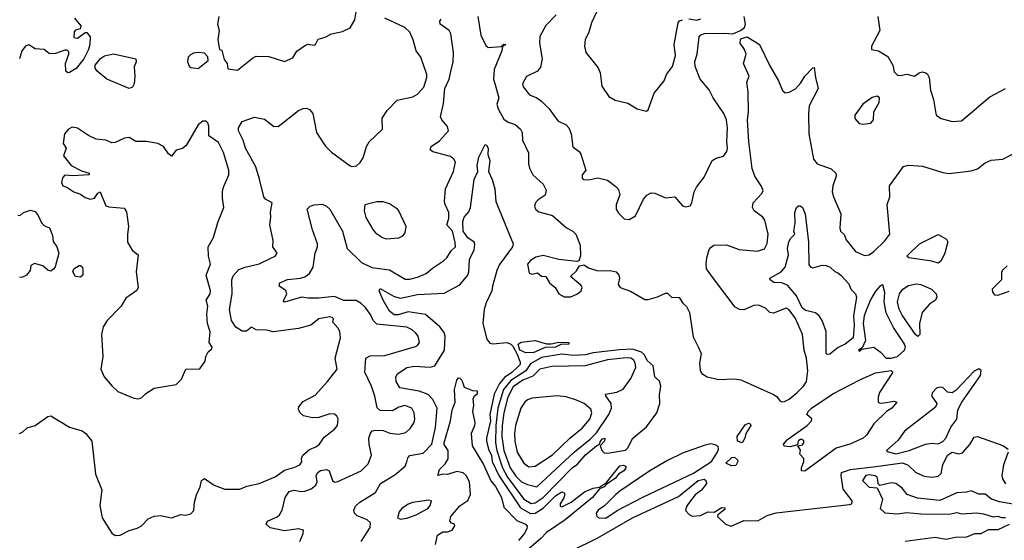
# Model space of a CAD drawing. Extents: x 1690054 to 1842981, y 782881 to 914114.
# Tile 122 of 256: x 1742766 to 1749047, y 821082 to 824404. Entities that reach past the tile are written whole.
import ezdxf

# ---------------------------------------------------------------- set-up
doc = ezdxf.new("R2010")
doc.units = 0

msp = doc.modelspace()

# ---------------------------------------------------------------- linework, layer by layer
at = {"layer": '0CON10XD'}
for points in [[(1744155, 824082.5), (1744250.7, 824159.3), (1744275, 824172.5), (1744355, 824170), (1744455, 824137.5), (1744509.3, 824160.7), (1744535, 824202.5), (1744583, 824237), (1744605, 824247.5), (1744645, 824241.2), (1744653.6, 824246.4), (1744669.3, 824280.7), (1744715, 824292.5), (1744755, 824313.8), (1744825, 824328.8), (1744875, 824352.5), (1744905, 824402.5), (1744912.5, 824455)], [(1746460, 824485), (1746412.9, 824385), (1746397.5, 824325), (1746373.1, 824275), (1746369.2, 824235), (1746378, 824195), (1746457, 824097), (1746468.8, 824065), (1746480.6, 823980.6), (1746524.2, 823915), (1746565, 823891.4), (1746645, 823872.5), (1746705, 823836.2), (1746765, 823820)], [(1743116, 824415), (1743156.2, 824365), (1743153, 824347), (1743123, 824337), (1743113, 824327), (1743111.7, 824291.7), (1743135, 824287.5), (1743185, 824323.3), (1743195, 824322.5), (1743215.5, 824295.5), (1743214.5, 824245.5), (1743206.3, 824213.7), (1743175.5, 824154.5), (1743126.1, 824093.9), (1743085, 824067.1), (1743074.4, 824064.4), (1743060.8, 824075), (1743059.4, 824125), (1743080, 824185), (1743079.2, 824199.2), (1743070, 824210), (1743055, 824210), (1742995, 824188), (1742956.7, 824186.7), (1742922.5, 824215), (1742865, 824218.8), (1742825, 824243.8), (1742804.1, 824235.9), (1742780, 824205), (1742766, 824154)], [(1742785.6, 821774.4), (1742815, 821800), (1742865.7, 821814.3), (1742945, 821873.3), (1742965, 821876.2), (1743083.3, 821805), (1743165, 821780), (1743189.2, 821765), (1743225.6, 821715), (1743250.8, 821505), (1743290, 821405), (1743278.6, 821305), (1743293.3, 821225), (1743355, 821128.8), (1743375, 821112.5), (1743407.5, 821115), (1743464.4, 821145.6), (1743515, 821160), (1743544.2, 821175.8), (1743585, 821220), (1743625, 821237.5), (1743665, 821240), (1743735, 821226.2), (1743795, 821246.2), (1743825, 821243.8), (1743858.8, 821251.2), (1743877, 821273), (1743881.2, 821325), (1743893.6, 821373.6), (1743917.3, 821422.7), (1743926.7, 821465), (1743945, 821476.7), (1744006.7, 821435), (1744075, 821408), (1744171.3, 821408.7), (1744215, 821428.6), (1744295, 821445.8), (1744395, 821486.9), (1744455, 821529.4), (1744515, 821546.2), (1744552.5, 821565), (1744566.4, 821583.6), (1744564, 821604), (1744572.7, 821625), (1744615, 821662.3), (1744655, 821678.1), (1744678, 821695), (1744708.8, 821741.2), (1744775, 821791.9), (1744793.8, 821815), (1744797, 821857), (1744789.4, 821875), (1744775, 821886.9), (1744745, 821890), (1744674.2, 821865.8), (1744635, 821864.2), (1744577.6, 821877.6), (1744556.2, 821895), (1744544, 821915), (1744546.2, 821935), (1744575, 821968), (1744650.8, 822009.2), (1744730, 822095), (1744791.5, 822175), (1744778.6, 822245), (1744812.5, 822375), (1744807.8, 822415), (1744795, 822439.2), (1744763.3, 822475), (1744767.5, 822495), (1744760, 822505), (1744745, 822508.8), (1744675, 822496), (1744624.5, 822455.5), (1744545, 822433.3), (1744383.2, 822413.2), (1744342.9, 822422.9), (1744275, 822425.6), (1744245, 822442.5), (1744212.6, 822417.4), (1744185, 822416.5), (1744145, 822441.5), (1744117.7, 822485), (1744105.4, 822555), (1744121.6, 822655), (1744118.8, 822745), (1744129.1, 822770.9), (1744165, 822810), (1744204.6, 822825.4), (1744295, 822846.5), (1744368.3, 822881.7), (1744396, 822895), (1744408, 822915), (1744381.2, 822955), (1744384.2, 822995), (1744362.9, 823095), (1744369.4, 823145), (1744365.7, 823175.7), (1744377.1, 823235), (1744335, 823260), (1744322.7, 823275), (1744297, 823387), (1744272.1, 823465), (1744206.5, 823585), (1744191.8, 823635), (1744161.2, 823695), (1744162.5, 823715), (1744184.5, 823755.5), (1744265, 823782.5), (1744328.7, 823768.7), (1744385, 823726), (1744415, 823722), (1744545, 823824.2), (1744575, 823838), (1744595, 823840), (1744615, 823831.2), (1744635.5, 823805.5), (1744660, 823685), (1744697.5, 823625), (1744716.6, 823596.6), (1744755, 823558.9), (1744875, 823472.5), (1744885, 823467.5), (1744915, 823472.5), (1744937.7, 823492.3), (1744957.7, 823522.3), (1744979.2, 823595), (1744996, 823625), (1745080, 823705), (1745078, 823775), (1745110, 823825), (1745175, 823891.2), (1745275, 823911.2), (1745305, 823929.2), (1745345, 823973.8), (1745364.3, 824035), (1745364.2, 824055), (1745324.4, 824165), (1745294.5, 824205), (1745275.6, 824275), (1745255, 824324), (1745224, 824354), (1745095.8, 824415)], [(1744036, 824425), (1744028, 824375), (1744038, 824335), (1744030.8, 824275), (1744040, 824215), (1744055, 824210), (1744070.5, 824150.5), (1744090, 824125), (1744095, 824090), (1744155, 824082.5)], [(1744553.1, 821075), (1744573.8, 821125), (1744576.4, 821146.4), (1744545.7, 821155.7), (1744455, 821142.1), (1744365, 821163.1), (1744338.8, 821185), (1744348, 821205), (1744408.3, 821231.7), (1744424.4, 821245), (1744440, 821275), (1744451.1, 821318.9), (1744459.4, 821355), (1744485, 821392.9), (1744515, 821402.5), (1744563.4, 821393.4), (1744585, 821396.2), (1744625, 821411.8), (1744656.1, 821433.9), (1744663.8, 821455), (1744657.9, 821495), (1744667.5, 821515), (1744685, 821528.2), (1744724.5, 821534.5), (1744741.4, 821525), (1744762.5, 821465), (1744775, 821454), (1744795, 821457.5), (1744945, 821525.6), (1744989.5, 821570.5), (1745011.1, 821625), (1744995.6, 821695.6), (1744994.5, 821734.5), (1745003.1, 821766.9), (1745015, 821780), (1745035, 821785.6), (1745085, 821782.2), (1745127, 821767), (1745185, 821760), (1745228.9, 821771.1), (1745258.1, 821795), (1745281.9, 821835), (1745286.7, 821855), (1745283.5, 821895), (1745267.1, 821925), (1745222.2, 821942.2), (1745185, 821931.3), (1745145, 821908.4), (1745065, 821911.1), (1745047.2, 821927.2), (1745032, 822002), (1745010.5, 822065), (1744968.5, 822155), (1744974.6, 822245.4), (1745001.4, 822258.6), (1745095, 822262.2), (1745291.7, 822318.3), (1745305, 822325.7), (1745316.9, 822345), (1745308.1, 822385), (1745294.3, 822405), (1745270.8, 822425), (1745235, 822442.1), (1745045, 822460.9), (1745020.8, 822485), (1745003.9, 822523.8), (1744970.3, 822570.3), (1744945, 822594.5), (1744912.7, 822612.7), (1744833.4, 822613.4), (1744775, 822638.2), (1744672.1, 822627.9), (1744607.6, 822627.6), (1744565, 822634.5), (1744455, 822602.2), (1744448.8, 822605), (1744450.8, 822615), (1744470.9, 822655), (1744465, 822675.6), (1744422.5, 822705), (1744425.8, 822725), (1744475, 822746.2), (1744557.5, 822755), (1744585, 822763.6), (1744615.5, 822785), (1744638.8, 822825), (1744650.5, 822915), (1744665.6, 822954.4), (1744665.6, 822974.4), (1744633.8, 823063.8), (1744601.1, 823195), (1744619.1, 823215), (1744645, 823223.9), (1744696.9, 823226.9), (1744723.8, 823215), (1744743.9, 823195), (1744825.5, 823055.5), (1744855.8, 822945), (1744946.5, 822855), (1745013, 822823), (1745125, 822808.2), (1745225, 822748.9), (1745255, 822748.6), (1745305, 822760.9), (1745360, 822785), (1745400.2, 822819.8), (1745470, 822865), (1745490.8, 822885), (1745519.5, 822930.5), (1745545.4, 822955), (1745545, 822982.5), (1745527.3, 823055), (1745491.5, 823095), (1745503.8, 823135), (1745503.3, 823175), (1745479.5, 823225), (1745476.4, 823245), (1745482.2, 823325), (1745534.2, 823435.8), (1745546.4, 823495), (1745536.4, 823515), (1745515, 823530.4), (1745401.8, 823561.8), (1745383.8, 823575), (1745392, 823595), (1745445, 823632), (1745500.8, 823695), (1745495, 823722), (1745458.9, 823765), (1745450.6, 823785), (1745470.4, 823869.6), (1745477.4, 823965), (1745506.2, 824025), (1745516.1, 824073.9), (1745531.5, 824135), (1745534.3, 824195), (1745516.7, 824315), (1745505, 824335.8), (1745448, 824375), (1745446, 824395), (1745455, 824407.5)], [(1745687.8, 824425), (1745706.9, 824305), (1745739.6, 824239.6), (1745755, 824227.8), (1745836.7, 824233.3), (1745855, 824248.1), (1745868, 824245), (1745846.1, 824233.9), (1745841.9, 824205), (1745794, 824086), (1745788.9, 824025), (1745797.4, 823997.4), (1745822.7, 823905), (1745810, 823865), (1745817.7, 823835), (1745855, 823769.5), (1745881.3, 823751.3), (1745927.5, 823735), (1745960, 823705), (1745970.6, 823685), (1745973.1, 823635), (1746012.2, 823555), (1746011.8, 823485), (1746017.6, 823457.6), (1746038.6, 823415), (1746105, 823354.2), (1746124.1, 823315.9), (1746118.6, 823285), (1746074.2, 823255), (1746057.1, 823235), (1746050.6, 823215), (1746055.7, 823195), (1746078, 823178), (1746165, 823154.5), (1746255, 823077.1), (1746295.5, 823055.5), (1746312.9, 823035), (1746341.1, 822965), (1746343, 822897), (1746333.3, 822866.7), (1746319.3, 822860.7), (1746205, 822873.5), (1746105, 822899.1), (1746059.7, 822889.7), (1746025, 822868.9), (1746005.6, 822845), (1746016.5, 822786.5), (1746035, 822781.4), (1746068.9, 822788.9), (1746095, 822768.5), (1746121.9, 822765), (1746145, 822724.3), (1746182.2, 822695), (1746206.5, 822655), (1746240, 822635), (1746281.2, 822635), (1746324, 822655), (1746348.6, 822675), (1746354.3, 822695), (1746345, 822710.8), (1746280, 822765), (1746318.9, 822801.1), (1746337, 822833), (1746365, 822840), (1746395, 822820), (1746455, 822801.5), (1746534.4, 822804.4), (1746571.2, 822795), (1746589.2, 822775), (1746592, 822755), (1746583.8, 822715), (1746597.5, 822695), (1746661.7, 822671.7), (1746755, 822618.8), (1746775, 822618), (1746834.4, 822635.6), (1746885, 822660), (1746898.6, 822658.6), (1746925, 822634.5), (1746972, 822632), (1746996.7, 822595), (1747020, 822575), (1747040, 822535), (1747061.7, 822381.7), (1747095, 822317.5), (1747113.6, 822273.6), (1747103.6, 822213.6), (1747107.5, 822165), (1747117, 822147), (1747152.5, 822125), (1747225, 822109.5), (1747325, 822113.1), (1747365.7, 822105.7), (1747575, 822013.1), (1747595, 821999.2), (1747615, 821972), (1747626.9, 821966.9), (1747645, 821968.5), (1747675, 821983.3), (1747725.4, 822025), (1747765.5, 822065), (1747785.6, 822095), (1747793, 822163), (1747785.5, 822245), (1747770, 822295), (1747758.9, 822395), (1747715, 822497.5), (1747675, 822553.8), (1747655, 822564), (1747575, 822531.1), (1747551.2, 822535), (1747523, 822563), (1747482.2, 822582.2), (1747450.2, 822579.8), (1747386.4, 822553.6), (1747357.5, 822555), (1747331.1, 822571.1), (1747192, 822752), (1747148, 822815), (1747144.2, 822844.2), (1747149.2, 822885), (1747165, 822937.5), (1747176.1, 822953.9), (1747195, 822966.2), (1747275, 822968), (1747355, 822938.8), (1747473.2, 822926.8), (1747517.8, 822942.2), (1747533.9, 822976.1), (1747540, 823035), (1747519.6, 823125), (1747506.7, 823145), (1747451.4, 823185), (1747440.6, 823205), (1747445.6, 823235), (1747500.8, 823295), (1747508.6, 823315), (1747495.6, 823345), (1747455.5, 823405), (1747439.5, 823455), (1747417.9, 823625), (1747408.9, 823765), (1747414.4, 823815), (1747413, 823943), (1747404.3, 824005), (1747419.2, 824045), (1747382.5, 824125), (1747399.4, 824185), (1747389.4, 824215), (1747362.7, 824255), (1747363.3, 824275), (1747371.5, 824285), (1747405.9, 824295.9), (1747486.2, 824246.2), (1747550.9, 824110.9), (1747605.8, 824015), (1747631.7, 823951.7), (1747648.3, 823938.3), (1747675, 823941.2), (1747715, 823963.8), (1747748.8, 824001.2), (1747774, 824045), (1747825, 824097.5), (1747835, 824100), (1747842, 824035), (1747859.2, 823965), (1747802.2, 823855), (1747797.1, 823805), (1747799.4, 823675), (1747830, 823515), (1747853.8, 823483.8), (1747942.2, 823452.2), (1747972.5, 823425), (1747974.4, 823405), (1747953.1, 823345), (1747950, 823305), (1747957.1, 823275), (1748003.5, 823165), (1747998.6, 823075), (1748002.9, 823055), (1748024.5, 823034.5), (1748039.2, 822999.2), (1748097.3, 822925), (1748155, 822900.8), (1748185, 822904.2), (1748215, 822925.8), (1748285, 822994.2), (1748315.8, 823035), (1748300, 823225), (1748316.2, 823275), (1748313.8, 823345), (1748405, 823466.7), (1748435, 823476.7), (1748525, 823469.2), (1748655, 823428.6), (1748692.4, 823422.4), (1748785, 823434.4)], [(1746188, 824435), (1746123.2, 824366.8), (1746083.7, 824296.3), (1746081.1, 824255), (1746098.5, 824155), (1746089.2, 824100.8), (1746068.6, 824075), (1745999.2, 824040.8), (1745974.5, 823995), (1745978.1, 823975), (1746018, 823925), (1746065.9, 823905.9), (1746095, 823885.5), (1746143.1, 823835), (1746200, 823760), (1746253.2, 823733.2), (1746269.2, 823715), (1746283.3, 823675), (1746294, 823594), (1746335, 823564), (1746346.4, 823546.4), (1746376.7, 823445), (1746354.3, 823415), (1746355, 823392.5), (1746365.7, 823385.7), (1746396.4, 823383.6), (1746455, 823396.2), (1746515, 823381.2), (1746569.5, 823339.5), (1746585, 823320), (1746593.9, 823286.1), (1746572, 823225), (1746572, 823195), (1746585, 823170), (1746622.9, 823132.9), (1746655, 823129.2), (1746695, 823152), (1746745, 823260), (1746766.7, 823285), (1746795, 823298.8), (1746817.3, 823297.3), (1746885, 823267.5), (1746945, 823273.8), (1746995, 823216.7), (1747015, 823210), (1747043.6, 823216.4), (1747053.3, 823235), (1747068.8, 823305), (1747083.8, 823335), (1747131.5, 823398.5), (1747184.3, 823505.7), (1747208.3, 823521.7), (1747255, 823533.3), (1747276.2, 823563.8), (1747282.2, 823585), (1747276.4, 823625), (1747280.4, 823715), (1747274.5, 823765), (1747257.7, 823805), (1747190.8, 823905), (1747165, 823956.5), (1747107.1, 824025), (1747074.1, 824105), (1747073.3, 824136.7), (1747087.1, 824185), (1747100.6, 824295), (1747111.7, 824308.3), (1747134, 824316), (1747265, 824318.9), (1747315, 824314.4), (1747363.5, 824335), (1747389.3, 824355), (1747397.2, 824375), (1747388.7, 824425)], [(1746765, 823820), (1746775, 823830), (1746814, 823935), (1746877.5, 824015), (1746892.5, 824055), (1746930, 824105), (1746948.6, 824175), (1746941.3, 824245), (1746966.2, 824385), (1746975, 824397.5), (1746994.4, 824404.4)], [(1747035, 824410.8), (1747085, 824402.1), (1747111.2, 824408.8)], [(1748239.2, 824425), (1748253.1, 824335), (1748200, 824235), (1748200, 824215), (1748245, 824205.8), (1748305, 824169.2), (1748335.8, 824115), (1748345, 824072.5), (1748365, 824050), (1748385, 824047.5), (1748425, 824056.7), (1748475, 824043.8), (1748503.9, 824066.1), (1748525, 824072.5), (1748546.2, 824066.2), (1748556.4, 824056.4), (1748566.7, 824035), (1748576, 823955), (1748596, 823895), (1748610, 823805), (1748615, 823792.5), (1748645, 823773.3), (1748715, 823753.8), (1748775, 823760), (1748955, 823911.4), (1749055, 823964.4)], [(1743905, 824092.5), (1743968, 824145), (1743966.8, 824166.8), (1743945, 824191.2), (1743905, 824196), (1743875, 824190), (1743855, 824180), (1743842, 824165), (1743836.4, 824136.4), (1743847, 824107), (1743858.3, 824098.3), (1743905, 824092.5)], [(1743465, 823964.3), (1743323.3, 824025), (1743260.9, 824075), (1743248.5, 824095), (1743247.8, 824115), (1743282.9, 824157.1), (1743307.1, 824172.9), (1743364.5, 824185.5), (1743506.7, 824155), (1743510, 824135), (1743497.3, 824102.7), (1743501.5, 824045), (1743496, 823995), (1743485, 823974), (1743465, 823964.3)], [(1748145, 823737.5), (1748195, 823743.8), (1748213.3, 823765), (1748214.2, 823815.8), (1748248.8, 823875), (1748250, 823905), (1748236.7, 823916.7), (1748205, 823908), (1748145, 823864.3), (1748093.3, 823795), (1748094.1, 823774.1), (1748121.7, 823741.7), (1748145, 823737.5)], [(1743525, 821986.2), (1743545, 821993.8), (1743570.9, 822019.1), (1743625, 822054.2), (1743765, 822076.7), (1743798.3, 822111.7), (1743826.4, 822173.6), (1743915, 822177.5), (1743950, 822225), (1743953.8, 822255), (1743968, 822285), (1743992.5, 822305), (1743994.3, 822315), (1743975.8, 822345), (1743982.3, 822412.3), (1743964.3, 822465), (1743960.8, 822525), (1743966.2, 822576.2), (1743956, 822615), (1743980.8, 822655), (1743984.2, 822675), (1743955.6, 822775), (1743983.8, 822845), (1743970.8, 822895), (1743968, 822955), (1744002.5, 823015), (1744029.4, 823110.6), (1744069.4, 823205), (1744059.2, 823265), (1744059.2, 823305), (1744066, 823335), (1744101.4, 823415), (1744100, 823445), (1744067, 823557), (1744035, 823620), (1743973.8, 823663.8), (1743972, 823725), (1743965.9, 823745.9), (1743955, 823756.7), (1743935, 823756.7), (1743905, 823732.5), (1743827.7, 823602.3), (1743805, 823582.5), (1743765, 823572.5), (1743735, 823532.5), (1743715, 823547.5), (1743683.1, 823595), (1743648, 823615), (1743575, 823626.6), (1743507.5, 823627.5), (1743465, 823652.5), (1743435, 823647.5), (1743375, 823620.8), (1743355, 823619.2), (1743315, 823635.8), (1743255, 823642.2), (1743204.6, 823664.6), (1743135, 823712), (1743101.7, 823718.3), (1743077.5, 823705), (1743053.3, 823675), (1743043.3, 823615), (1743062.5, 823585), (1743046.7, 823535), (1743095, 823474.2), (1743160.6, 823440.6), (1743210, 823425), (1743210, 823415), (1743105, 823408.8), (1743055, 823412.5), (1743040, 823395), (1743033.8, 823365), (1743042.5, 823345), (1743066.7, 823336.7), (1743112.5, 823305), (1743155, 823291.2), (1743185, 823270), (1743215, 823260), (1743244.1, 823265.9), (1743265, 823297.5), (1743280, 823305), (1743316.5, 823216.5), (1743335, 823209.4), (1743432, 823202), (1743448.3, 823178.3), (1743461.5, 823085), (1743453.2, 823035), (1743453.8, 822983.8), (1743483.6, 822933.6), (1743523, 822903), (1743508.8, 822795), (1743521.2, 822695), (1743513.9, 822676.1), (1743443, 822627), (1743413, 822577), (1743324, 822485), (1743298.8, 822445), (1743288, 822395), (1743296.2, 822255), (1743283.8, 822175), (1743305.9, 822125.9), (1743356.2, 822065), (1743392.7, 822032.7), (1743495, 821990), (1743525, 821986.2)], [(1744944, 821075), (1745002.5, 821165), (1745004.2, 821194.2), (1744983.4, 821213.4), (1744919.3, 821239.3), (1744902.5, 821255), (1744896.9, 821275), (1744909.5, 821300.5), (1744936, 821325), (1745035, 821387.1), (1745066.9, 821445), (1745159, 821501), (1745225.7, 821555), (1745236.8, 821583.2), (1745242.1, 821607.9), (1745255, 821622.9), (1745340.7, 821639.3), (1745394.5, 821695.5), (1745417.9, 821802.1), (1745428.4, 821925), (1745401.8, 821981.8), (1745371.8, 822011.8), (1745315, 822034.7), (1745191.2, 822055), (1745167.8, 822095), (1745165.6, 822125), (1745175.8, 822145), (1745235, 822185.3), (1745285, 822193.9), (1745383.8, 822186.2), (1745415, 822195.3), (1745476, 822295), (1745480.9, 822385), (1745475, 822409.4), (1745446.9, 822445), (1745355, 822523.3), (1745245, 822540.2), (1745181.5, 822521.5), (1745155, 822521), (1745125.5, 822545), (1745084.6, 822615), (1745060, 822675), (1745065, 822690), (1745155, 822639.1), (1745195, 822627.1), (1745305, 822651.7), (1745475, 822658.8), (1745575, 822712.2), (1745624.7, 822775), (1745631.2, 822795), (1745636.1, 822875), (1745666.3, 822935), (1745670.7, 822970.7), (1745665.5, 822985.5), (1745625, 823011.5), (1745595.8, 823055), (1745592.8, 823117.2), (1745601.6, 823145), (1745631, 823179), (1745641.5, 823205), (1745665.4, 823385), (1745689.2, 823435), (1745683.8, 823475), (1745695, 823526.7), (1745735, 823608.8), (1745745, 823603.8), (1745755.4, 823585.4), (1745753.5, 823545), (1745765.6, 823505), (1745757.1, 823435), (1745780, 823385), (1745796.9, 823325), (1745802.9, 823245), (1745913.9, 822973.9), (1745910.8, 822955), (1745828, 822842), (1745809, 822805), (1745781.8, 822705), (1745778.9, 822675), (1745742.3, 822597.7), (1745729.8, 822555), (1745721.2, 822465), (1745747.1, 822365), (1745765, 822340.9), (1745785, 822336.4), (1745875, 822345.4), (1745900, 822335), (1745912.3, 822322.3), (1745940.4, 822270.4), (1745959.1, 822219.1), (1745958.3, 822205), (1745945, 822189.8), (1745906.5, 822153.5), (1745858.4, 822121.6), (1745827.7, 822082.3), (1745793.8, 822015), (1745765.2, 821885), (1745770.3, 821845), (1745744.6, 821735), (1745744.9, 821714.9), (1745758, 821658), (1745775.7, 821625.7), (1745780.6, 821585), (1745822.2, 821495), (1745960.2, 821290.2), (1746025, 821253), (1746055, 821256.3), (1746105, 821287.8), (1746185, 821365.4), (1746225, 821392), (1746238.2, 821388.2), (1746243.1, 821375), (1746237.4, 821352.6), (1746214.5, 821315), (1746215, 821300), (1746225, 821296.7), (1746285, 821325.6), (1746369.1, 821390.9), (1746425, 821415.7), (1746465, 821422.5), (1746509.5, 821450.5), (1746595, 821557.5), (1746615, 821561.4), (1746632, 821555), (1746632.9, 821545), (1746620, 821525), (1746586.2, 821503.8), (1746565, 821477.5), (1746509.3, 821440.7), (1746495, 821424.2), (1746465, 821410), (1746419.6, 821355), (1746245, 821212.5), (1746126.7, 821133.3), (1746091.2, 821095), (1745953.1, 820975)], [(1748785, 823434.4), (1748835, 823440), (1748875, 823452), (1748925, 823490), (1748963, 823507), (1749036.7, 823515), (1749135, 823565.8)], [(1745105, 823005.8), (1745185, 823013.3), (1745210, 823025), (1745225.7, 823044.3), (1745230.8, 823085), (1745185.7, 823185), (1745176, 823195), (1745125, 823229.5), (1745085, 823242.5), (1745045, 823242), (1744967, 823223), (1744963.8, 823185), (1744975, 823142.5), (1745018, 823065), (1745036.2, 823045), (1745080, 823015), (1745105, 823005.8)], [(1747917.6, 822267.6), (1747910.5, 822275), (1747911.7, 822415), (1747885.8, 822485), (1747866.7, 822515), (1747843.3, 822533.3), (1747779.1, 822549.1), (1747756.7, 822565), (1747721.6, 822641.6), (1747665, 822709.5), (1747625, 822726.4), (1747577.4, 822727.4), (1747553.8, 822745), (1747551.2, 822755), (1747624.2, 822795.8), (1747648.9, 822825), (1747670.9, 822905), (1747664.6, 822945), (1747672.9, 822987.1), (1747685, 823011.4), (1747710, 823035), (1747703.6, 823055), (1747712.5, 823105), (1747711.4, 823175), (1747722.5, 823205), (1747735, 823216.7), (1747745, 823216.2), (1747758.8, 823205), (1747777.5, 823165), (1747798.5, 822985), (1747801.1, 822841.1), (1747813.3, 822825), (1747825, 822822), (1747885, 822838), (1747910, 822835), (1747936.1, 822826.1), (1747965, 822796.7), (1747985, 822790), (1748005, 822774), (1748055, 822720), (1748068.6, 822685), (1748097.1, 822655), (1748104.6, 822634.6), (1748085.5, 822514.5), (1748088.3, 822455), (1748082.4, 822375), (1748031.5, 822335), (1747987, 822313), (1747935, 822270.8), (1747917.6, 822267.6)], [(1742755, 823157.5), (1742770, 823155), (1742790, 823175), (1742835, 823189.2), (1742865, 823181.2), (1742884, 823155), (1742905, 823107.5), (1742925, 823090), (1742955.9, 823075.9), (1742975, 823027.5), (1742979.5, 822989.5), (1743004.2, 822954.2), (1743015.6, 822915), (1742992.6, 822827.4), (1742985, 822814.3), (1742965, 822800.8), (1742945.7, 822805.7), (1742915, 822833.3), (1742860.7, 822849.3), (1742837.5, 822835), (1742833.3, 822805), (1742810, 822775), (1742785, 822762), (1742765, 822760)], [(1748625, 822851.3), (1748585, 822862.8), (1748437.5, 822885), (1748426.2, 822895), (1748505, 822973.3), (1748625, 823033.3), (1748677.5, 823005), (1748686.8, 822986.8), (1748668.5, 822915), (1748643.8, 822865), (1748625, 822851.3)], [(1743155, 822762), (1743123.3, 822765), (1743106.2, 822795), (1743111.2, 822815), (1743145, 822836.2), (1743155, 822836.7), (1743166.2, 822826.2), (1743170, 822805), (1743170, 822775), (1743155, 822762)], [(1749065, 822834), (1749035, 822805.8), (1749028.5, 822791.5), (1749028.6, 822745), (1748969.2, 822685), (1748970.8, 822665), (1748985, 822649.2), (1749005, 822646.9), (1749077.9, 822672.1)], [(1748325, 822243.8), (1748365, 822256), (1748410.5, 822295), (1748416.1, 822315), (1748407.6, 822337.6), (1748339.6, 822439.6), (1748293.6, 822533.6), (1748280.9, 822605), (1748284.5, 822664.5), (1748273, 822713), (1748255, 822705.7), (1748225, 822671.9), (1748195, 822620.5), (1748167.4, 822555), (1748153.8, 822515), (1748147.5, 822465), (1748162.2, 822357.8), (1748139.5, 822310.5), (1748117.5, 822295), (1748125, 822290), (1748138.3, 822301.7), (1748215, 822315.9), (1748255.9, 822285.8), (1748294.2, 822244.2), (1748325, 822243.8)], [(1748495, 822383.8), (1748480, 822395), (1748395, 822520), (1748376.4, 822556.4), (1748366.7, 822605), (1748377.7, 822655), (1748399.2, 822685), (1748435, 822708.8), (1748485, 822719.7), (1748515, 822714.7), (1748583.1, 822685), (1748611.5, 822655), (1748616.9, 822635), (1748608.8, 822615), (1748570.3, 822589.7), (1748524, 822535), (1748506, 822465), (1748507.8, 822395), (1748495, 822383.8)], [(1745995, 822278.9), (1745956.2, 822295), (1745947, 822333), (1745965, 822346.9), (1746055, 822356.9), (1746125.9, 822335.9), (1746155.7, 822335.7), (1746205, 822347.3), (1746270, 822345), (1746270, 822335), (1746218.9, 822331.1), (1746185, 822314.8), (1746117.4, 822312.6), (1746045, 822281.6), (1745995, 822278.9)], [(1746028.2, 821318.2), (1746055, 821320.8), (1746104.7, 821355), (1746291.5, 821545), (1746325, 821567.4), (1746375, 821627.3), (1746445, 821685.8), (1746464.5, 821695.5), (1746470.8, 821715), (1746485, 821730.5), (1746498.8, 821735), (1746496.5, 821715), (1746469.2, 821685), (1746480.8, 821655), (1746495, 821640), (1746515, 821637.8), (1746631.4, 821658.6), (1746645, 821673.3), (1746677.5, 821735), (1746765, 821806.7), (1746830, 821895), (1746848.8, 821955), (1746848.3, 822011.7), (1746856.6, 822066.6), (1746847, 822097), (1746818.8, 822125), (1746808, 822195), (1746769.7, 822229.7), (1746751.6, 822265), (1746732.5, 822282.5), (1746675, 822302.6), (1746592.1, 822297.9), (1746425, 822277.8), (1746374.6, 822265.4), (1746298, 822262), (1746225, 822271.2), (1746095, 822248.2), (1746025, 822207.8), (1745995.8, 822164.2), (1745898.3, 822101.7), (1745852.9, 822045), (1745816.6, 821925), (1745802.6, 821815), (1745800.6, 821705), (1745810.8, 821655), (1745847.1, 821545), (1745877.8, 821485), (1745982, 821345), (1746028.2, 821318.2)], [(1746065, 821424.7), (1746305, 821647.5), (1746405, 821728.3), (1746445, 821768.1), (1746523.8, 821885), (1746541.6, 821925), (1746540, 821955), (1746504.2, 822005), (1746503.3, 822015), (1746575, 822027.2), (1746615, 822047.6), (1746664.8, 822115), (1746696.4, 822185), (1746693.1, 822215), (1746681.6, 822235), (1746665, 822245.6), (1746635, 822247.8), (1746515.8, 822235), (1746374.3, 822195.7), (1746161.7, 822191.7), (1746085, 822173.7), (1746039.3, 822130.7), (1745974.8, 822105), (1745915, 822061), (1745879.5, 821995), (1745855.3, 821895), (1745844.7, 821815), (1745841.6, 821745), (1745854.5, 821655), (1745895.5, 821545), (1745931.4, 821491.4), (1745967.3, 821455), (1746005, 821438.1), (1746065, 821424.7)], [(1747775, 821523.3), (1747753.3, 821525), (1747752.5, 821545), (1747768, 821585), (1747768.8, 821605), (1747743, 821633), (1747747, 821657), (1747730, 821685), (1747759.2, 821690.8), (1747768.8, 821705), (1747767.3, 821717.3), (1747755.8, 821725.8), (1747744.4, 821725.6), (1747731.2, 821715), (1747728.3, 821691.7), (1747681.7, 821678.3), (1747643, 821683), (1747637.5, 821695), (1747663.1, 821725), (1747788.6, 821815), (1747816.2, 821845), (1747818.3, 821858.3), (1747786.7, 821885), (1747795.8, 821905), (1747816.7, 821925), (1747952.9, 822017.1), (1748125, 822105.8), (1748225, 822151.1), (1748325.8, 822165.8), (1748336.7, 822155), (1748250, 822025), (1748243.3, 821995), (1748242.5, 821965), (1748250.7, 821960.7), (1748265, 821957.5), (1748345, 821970), (1748362.5, 821965), (1748328.6, 821925), (1748296.3, 821903.7), (1748215.6, 821825), (1748167.6, 821752.4), (1748147.5, 821735), (1748062, 821695), (1747975, 821670), (1747775, 821523.3)], [(1748355, 821634.7), (1748439.2, 821655), (1748545, 821695.3), (1748585, 821703.1), (1748625, 821698), (1748655, 821712), (1748674, 821735), (1748706.7, 821805), (1748744.5, 821855), (1748751.2, 821915), (1748776.2, 821965), (1748894.2, 822135), (1748900, 822165), (1748885, 822176), (1748855, 822161.4), (1748738.9, 822041.1), (1748715, 822023.3), (1748685, 822027.1), (1748655, 822057.7), (1748635, 822060), (1748615, 822052.7), (1748588.7, 822025), (1748583.1, 822005), (1748615.6, 821955), (1748607.9, 821932.1), (1748411.4, 821778.6), (1748368.9, 821721.1), (1748332.4, 821687.6), (1748296.2, 821655), (1748298.8, 821648.8), (1748355, 821634.7)], [(1745419.5, 821055), (1745432, 821115), (1745465, 821136.7), (1745495, 821136.7), (1745525, 821147.5), (1745542.5, 821175), (1745540, 821185), (1745521.7, 821191.7), (1745510, 821205), (1745515.8, 821235), (1745575, 821301.8), (1745624.3, 821335.7), (1745641, 821375), (1745635.2, 821455), (1745615.2, 821495.1), (1745595, 821513.5), (1745555, 821521.1), (1745495, 821501.9), (1745465, 821503.8), (1745433.3, 821495), (1745444.4, 821535), (1745480, 821570), (1745498.5, 821601.5), (1745498.8, 821655), (1745475, 821692.9), (1745474.8, 821704.8), (1745514.7, 821845), (1745525, 821913.3), (1745544.3, 821965), (1745540, 822045), (1745553.8, 822105), (1745565, 822120), (1745575, 822117.5), (1745586.7, 822105), (1745600.7, 822060.7), (1745655, 822037.5), (1745685, 822036.2), (1745685, 822014), (1745665, 822000.8), (1745657.8, 821985), (1745660.6, 821945), (1745655.5, 821905), (1745670.3, 821835), (1745667.5, 821812.5), (1745646.6, 821763.4), (1745652.9, 821685), (1745725, 821565.7), (1745771.3, 821461.3), (1745801.2, 821425), (1745839.5, 821355), (1745855.6, 821295), (1745938.6, 821208.6), (1745993.8, 821185), (1746002.7, 821172.8), (1746002.3, 821155), (1745985, 821123.9), (1745949.1, 821080.9)], [(1746015, 821550.5), (1746055, 821554.6), (1746165, 821627.5), (1746275.6, 821735), (1746355, 821797.5), (1746404.2, 821855), (1746416.1, 821896.1), (1746409.5, 821919.5), (1746366, 821955), (1746317.3, 821977.3), (1746252.6, 821997.4), (1746195, 822005.2), (1746035, 821989.2), (1746005, 821978.2), (1745988.9, 821965), (1745963.8, 821925), (1745930, 821815), (1745922.1, 821765), (1745925.3, 821715.3), (1745939.6, 821645), (1745981.5, 821575), (1746015, 821550.5)], [(1747375, 821703.8), (1747345, 821716), (1747343.6, 821745), (1747395, 821818.5), (1747415, 821830), (1747426.7, 821825), (1747429.4, 821815), (1747399.2, 821765), (1747392, 821735), (1747375, 821703.8)], [(1742765.6, 821764.4), (1742785.6, 821774.4)], [(1746286.2, 821015), (1746455, 821097.6), (1746675, 821225.3), (1746968.1, 821361.9), (1747094.4, 821465), (1747131.7, 821471.7), (1747143.6, 821463.6), (1747147.5, 821445), (1747115, 821403.3), (1747075, 821372.5), (1747033.6, 821316.4), (1747017.5, 821295), (1747013, 821273), (1747037, 821247), (1747055, 821237.5), (1747109.3, 821240.7), (1747155, 821263.3), (1747197, 821263), (1747245, 821292.5), (1747265, 821290), (1747265, 821280), (1747220, 821245), (1747217.5, 821235), (1747269.3, 821185), (1747305, 821173.1), (1747385, 821208.6), (1747475, 821207.6), (1747535, 821239.8), (1747591.4, 821258.6), (1748059.9, 821310.1), (1748074.4, 821315.6), (1748077.1, 821335), (1748019.2, 821409.2), (1748005.4, 821495), (1748009.5, 821515), (1748065.6, 821534.4), (1748227, 821553), (1748397.9, 821577.9), (1748432.9, 821562.9), (1748482.5, 821515), (1748535, 821491.1), (1748585, 821486.1), (1748625, 821491.8), (1748645, 821509.2), (1748655.9, 821565), (1748685, 821626.2), (1748715, 821644), (1748755, 821635.2), (1748780.3, 821639.7), (1748826.8, 821693.2), (1748855, 821740), (1748875, 821745.9), (1749037.8, 821687.8), (1749071.2, 821665)], [(1746505, 821224.7), (1746578.2, 821271.8), (1746741.6, 821358.4), (1747065, 821510.3), (1747178.3, 821585), (1747217.7, 821645), (1747224.6, 821665), (1747220.9, 821680.9), (1747202.7, 821692.7), (1747175, 821697.8), (1747131.9, 821688.1), (1746995, 821638.4), (1746899.2, 821590.8), (1746786.9, 821525), (1746595, 821396.5), (1746567.9, 821372.1), (1746496.9, 821303.1), (1746456, 821275), (1746443.8, 821255), (1746447.5, 821235), (1746462.5, 821225), (1746505, 821224.7)], [(1749071.4, 821645), (1749042.2, 821565), (1749031.9, 821495), (1749035.6, 821475), (1749055, 821442.5)], [(1747307, 821557), (1747270, 821575), (1747309.3, 821610.7), (1747325, 821613.3), (1747345, 821596.7), (1747348, 821585), (1747335, 821560), (1747307, 821557)], [(1749103.2, 821313.2), (1749017, 821327), (1748965.5, 821345.5), (1748925, 821377.3), (1748885, 821377.9), (1748835, 821397.8), (1748805, 821389.2), (1748744.7, 821385.3), (1748635, 821336.2), (1748492.3, 821352.3), (1748426.5, 821375), (1748395.8, 821415.8), (1748355, 821445.3), (1748325, 821449.7), (1748253, 821433), (1748242.7, 821442.7), (1748241.3, 821468.7), (1748235.6, 821485), (1748223.4, 821493.4), (1748185, 821501.3), (1748163.5, 821495), (1748143.1, 821465), (1748185, 821421.2), (1748236.3, 821416.3), (1748270, 821345), (1748254.8, 821285), (1748285, 821257.3), (1748365, 821252.5), (1748425, 821260), (1748515, 821252.5), (1748695, 821250), (1748745, 821259.2), (1748775, 821251.2), (1748871.7, 821258.3), (1748915, 821252.5), (1748975, 821232.5), (1749005, 821237.5), (1749028.3, 821228.3), (1749055, 821227.5)], [(1745195, 821217.5), (1745235, 821223.5), (1745295, 821244.5), (1745368.8, 821285), (1745385.8, 821305), (1745392.5, 821335), (1745375, 821339.2), (1745275, 821324.5), (1745245, 821313.6), (1745205, 821286), (1745187.5, 821265), (1745176.7, 821225), (1745195, 821217.5)], [(1749077, 821183), (1749005, 821150), (1748945, 821150), (1748897, 821123), (1748857, 821123), (1748805, 821102), (1748735, 821101.2), (1748675, 821087.5), (1748605, 821100.8), (1748415, 821075.7)]]:
    msp.add_lwpolyline(points, dxfattribs=at)

doc.saveas('drawing.dxf')
